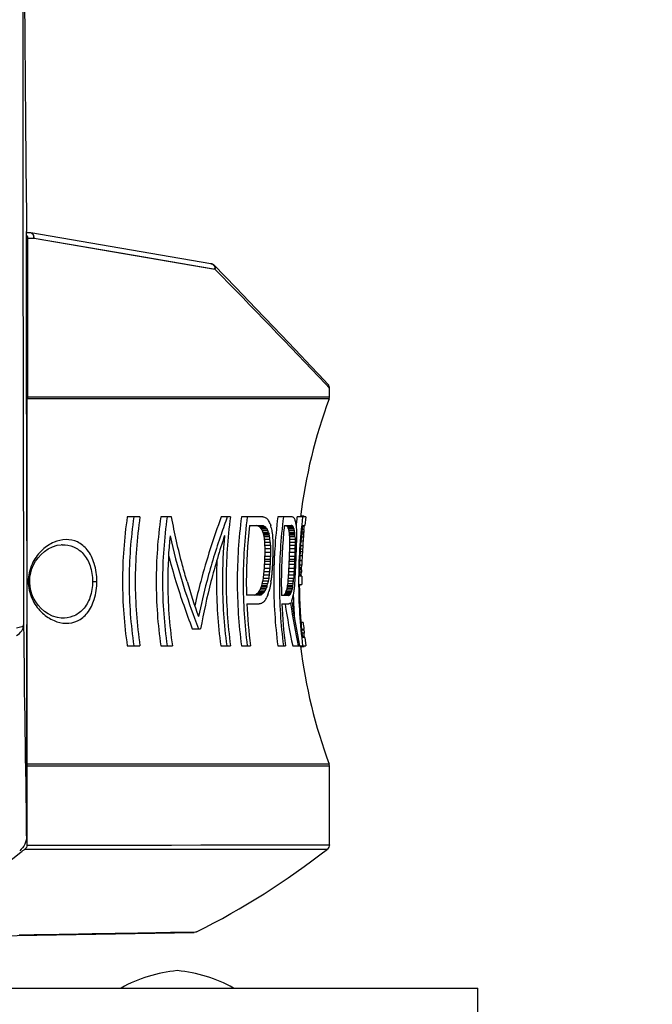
# Model space of a CAD drawing. Header units: millimetres. Extents: x 0 to 420, y 0 to 297.
# Tile 86 of 100: x 352 to 363, y 160 to 178. Entities that reach past the tile are written whole.
import ezdxf

# ---------------------------------------------------------------- set-up
doc = ezdxf.new("R2010")
doc.units = ezdxf.units.MM
doc.header["$LTSCALE"] = 23.1
doc.header["$PDMODE"] = 3
doc.header["$PDSIZE"] = 0.3125
doc.layers.get('0').update_dxf_attribs({"linetype": 'CONTINUOUS'})
doc.layers.get('Defpoints').update_dxf_attribs({"linetype": 'CONTINUOUS'})
doc.layers.add('02___PRT_ALL_AXES', color=7, linetype='CONTINUOUS')
doc.layers.add('DIM_PILOTEES', color=7, linetype='CONTINUOUS')
doc.styles.get("Standard").update_dxf_attribs({"font": 'txt', "width": 0.7})
doc.styles.add('TEXTSTYLE_4', font='txt')
doc.dimstyles.new('DIMSTYLE_10', dxfattribs={"dimtxt": 2.5, "dimasz": 3.5, "dimexe": 2, "dimexo": 0, "dimgap": 2.5, "dimtad": 1, "dimdec": 0, "dimlfac": 5, "dimdsep": 46, "dimtxsty": 'Standard', "dimblk": '_FILLED', "dimblk1": '_FILLED', "dimblk2": '_FILLED', "dimcen": 0, "dimazin": 2, "dimtp": 0.5, "dimtm": 0.5, "dimtfac": 1, "dimtdec": 0, "dimtofl": 0, "dimtmove": 0, "dimatfit": 3, "dimldrblk": '_FILLED', "dimfxl": 0, "dimtolj": 1, "dimarcsym": 0})
doc.dimstyles.new('DIMSTYLE_11', dxfattribs={"dimtxt": 2.5, "dimasz": 3.5, "dimexe": 2, "dimexo": 0, "dimtad": 1, "dimdec": 0, "dimlfac": 5, "dimdsep": 46, "dimtxsty": 'Standard', "dimblk": '_FILLED', "dimblk1": '_FILLED', "dimblk2": '_FILLED', "dimcen": 0, "dimazin": 2, "dimtp": 0.5, "dimtm": 0.5, "dimtfac": 1, "dimtdec": 0, "dimtofl": 0, "dimtmove": 0, "dimatfit": 1, "dimldrblk": '_FILLED', "dimfxl": 0, "dimtolj": 1, "dimarcsym": 0})

# ---------------------------------------------------------------- blocks, each defined once
blk = doc.blocks.new('_FILLED')
at = {"color": 0, "linetype": 'ByBlock'}
blk.add_solid([(0, 0), (-1, 0.1429), (-1, -0.1429)], dxfattribs=at)
blk = doc.blocks.new('*D20')
at = {"layer": 'Defpoints', "color": 0, "linetype": 'Continuous'}
for p in [(311.294, 239.92), (343.424, 200.711), (298.666, 176.913), (388.182, 176.913)]:
    blk.add_point(p, dxfattribs=at)
at = {"layer": 'DIM_PILOTEES', "color": 0, "linetype": 'Continuous', "lineweight": -2}
for p, q in [((298.666, 176.913), (300.432, 177.852)), ((388.182, 176.913), (386.416, 177.852))]:
    blk.add_line(p, q, dxfattribs=at)
blk.add_arc((343.424, 200.711), 50.691, 335.9568, 204.0432, dxfattribs=at)
at = {"layer": 'DIM_PILOTEES', "color": 0, "linetype": 'Continuous', "lineweight": -2, "xscale": 3.5, "yscale": 3.5, "zscale": 3.5}
for p, rotation in [((298.666, 176.913), 296.0216101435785), ((388.182, 176.913), 243.9783898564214)]:
    blk.add_blockref('_FILLED', p, dxfattribs=dict(at, rotation=rotation))
at = {"layer": 'DIM_PILOTEES', "color": 0, "linetype": 'Continuous', "insert": (349.275, 256.932), "char_height": 2.5, "width": 21.60714, "attachment_point": 2, "rotation": 354.0585, "line_spacing_factor": 0.9}
blk.add_mtext('\\A1;{\\ftxt;\\W0.0001;\\H0.0001;\\~}{\\ftxt;\\W2.8095238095;\\H2.5; }{\\ftxt;\\W0.0001;\\H0.0001;\\~}{\\ftxt;\\W0.0001;\\H0.0001;\\~}{\\ftxt;\\W2.2857142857;\\H2.5; }{\\ftxt;\\W0.0001;\\H0.0001;\\~}{\\ftxt;\\W0.0001;\\H0.0001;\\~}{\\ftxt;\\W0.6666666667;\\H2.5; }{\\ftxt;\\W0.0001;\\H0.0001;\\~}', dxfattribs=at)
blk = doc.blocks.new('*D21')
at = {"layer": 'DIM_PILOTEES', "color": 2, "linetype": 'Continuous'}
blk.add_line((369.875, 225.402), (392.837, 246.836), dxfattribs=at)
at = {"layer": 'DIM_PILOTEES', "color": 2, "linetype": 'Continuous', "xscale": 3.5, "yscale": 3.5, "zscale": 3.5, "rotation": 223.0286752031}
blk.add_blockref('_FILLED', (369.875, 225.402), dxfattribs=at)
at = {"layer": 'DIM_PILOTEES', "color": 2, "linetype": 'Continuous', "insert": (384.091, 242.947), "char_height": 2.5, "width": 13.57143, "attachment_point": 1, "rotation": 43.0287, "line_spacing_factor": 0.9, "style": 'TEXTSTYLE_4'}
blk.add_mtext('{\\ftxt;\\W0.0001;\\H0.0001;\\~}{\\ftxt;\\W1.3333333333;\\H2.5; }{\\ftxt;\\W0.0001;\\H0.0001;\\~}{\\ftxt;\\W0.0001;\\H0.0001;\\~}{\\ftxt;\\W2.2857142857;\\H2.5; }{\\ftxt;\\W0.0001;\\H0.0001;\\~}', dxfattribs=at)

msp = doc.modelspace()

# ---------------------------------------------------------------- linework, layer by layer
at = {"color": 7, "linetype": 'Continuous'}
for p, q in [((352.0797, 174.3545), (352.0152, 174.3556)), ((352.0155, 171.3457), (352.0155, 174.3772)), ((355.3691, 173.7911), (352.0949, 174.3531)), ((352.0336, 174.2565), (352.1506, 174.2545)), ((352.0336, 174.2565), (352.0336, 171.3698)), ((352.1506, 174.2545), (355.4416, 173.6925)), ((355.4341, 173.7518), (355.4238, 173.7623)), ((357.4194, 171.6792), (357.3217, 171.7828)), ((357.4968, 171.5971), (357.4194, 171.6793)), ((357.524, 171.5285), (357.4488, 171.608)), ((357.524, 171.3698), (357.524, 171.5286)), ((352.024, 168.0112), (352.0242, 171.3352)), ((352.0269, 171.3398), (352.0242, 171.3344)), ((357.5178, 171.3352), (352.0246, 171.3352)), ((352.0336, 171.3698), (357.524, 171.3698)), ((357.5178, 171.3352), (357.524, 171.3698)), ((354.077, 169.1842), (353.8459, 169.1842)), ((354.6531, 169.1842), (354.4555, 169.1842)), ((355.7225, 169.1842), (355.5566, 169.1842)), ((356.3091, 169.1842), (355.923, 169.1842)), ((356.8483, 169.1842), (356.5837, 169.1842)), ((356.9302, 169.1499), (356.9276, 169.1285)), ((356.9305, 169.1499), (356.928, 169.1284)), ((357.0967, 169.1842), (356.9344, 169.1842)), ((357.0523, 169.201), (356.9959, 169.201)), ((357.0583, 169.1957), (356.9959, 169.1957)), ((357.0574, 169.1966), (357.0583, 169.1957)), ((357.0967, 169.1842), (357.0788, 169.03)), ((356.0695, 169.03), (356.2893, 169.03)), ((356.333, 169.0197), (356.2283, 169.0197)), ((356.3543, 169.0067), (356.2498, 169.0067)), ((356.3732, 168.9886), (356.2689, 168.9886)), ((356.3898, 168.9652), (356.2856, 168.9652)), ((356.2893, 169.03), (356.3091, 169.0274)), ((356.4041, 168.9367), (356.3, 168.9367)), ((356.3, 168.9367), (356.3123, 168.903)), ((356.4163, 168.903), (356.4041, 168.9367)), ((356.4431, 169.0664), (356.4572, 169.0238)), ((356.4662, 168.9879), (356.4572, 169.0238)), ((356.4662, 168.9879), (356.4715, 168.9619)), ((356.7035, 169.03), (356.8295, 169.03)), ((356.8528, 169.0197), (356.7511, 169.0197)), ((356.8636, 169.0067), (356.7619, 169.0067)), ((356.8727, 168.9886), (356.7711, 168.9886)), ((356.8803, 168.9652), (356.7787, 168.9652)), ((356.8863, 168.9367), (356.7849, 168.9367)), ((356.8507, 169.021), (356.8528, 169.0197)), ((356.86, 169.011), (356.8636, 169.0067)), ((356.9175, 169.0238), (356.9202, 168.9879)), ((356.9202, 168.9879), (356.9215, 168.9619)), ((356.9215, 168.9619), (356.9221, 168.9479)), ((356.9221, 168.9479), (356.9227, 168.9198)), ((357.0593, 168.9585), (357.0233, 168.9585)), ((357.0304, 169.03), (357.0788, 169.03)), ((357.0632, 169.0187), (357.0304, 169.0187)), ((357.0593, 168.9585), (357.0603, 168.9686)), ((356.4163, 168.903), (356.3123, 168.903)), ((356.3123, 168.903), (356.3203, 168.8746)), ((356.4242, 168.8746), (356.3203, 168.8746)), ((356.3203, 168.8746), (356.3249, 168.8539)), ((356.4265, 168.8641), (356.3226, 168.8641)), ((356.4287, 168.8539), (356.3249, 168.8539)), ((356.4347, 168.8205), (356.3309, 168.8205)), ((356.4411, 168.7725), (356.3374, 168.7725)), ((356.4163, 168.903), (356.4242, 168.8746)), ((356.4287, 168.8539), (356.4242, 168.8746)), ((356.891, 168.903), (356.7896, 168.903)), ((356.7896, 168.903), (356.7924, 168.8746)), ((356.8937, 168.8746), (356.7924, 168.8746)), ((356.7924, 168.8746), (356.7938, 168.8539)), ((356.8951, 168.8539), (356.7938, 168.8539)), ((356.7938, 168.8539), (356.7955, 168.8205)), ((356.8967, 168.8205), (356.7955, 168.8205)), ((356.8979, 168.7725), (356.7967, 168.7725)), ((356.8937, 168.8746), (356.891, 168.903)), ((356.8951, 168.8539), (356.8937, 168.8746)), ((356.8967, 168.8205), (356.8951, 168.8539)), ((357.0439, 168.7414), (357.0038, 168.7414)), ((357.0493, 168.8179), (357.0102, 168.8179)), ((357.0533, 168.8735), (357.0148, 168.8735)), ((357.0558, 168.9088), (357.0183, 168.9088)), ((356.4456, 168.7202), (356.3421, 168.7202)), ((356.4486, 168.6635), (356.3451, 168.6635)), ((356.45, 168.6024), (356.3466, 168.6024)), ((356.8962, 168.6024), (356.7952, 168.6024)), ((356.8975, 168.6635), (356.7965, 168.6635)), ((356.8981, 168.7202), (356.797, 168.7202)), ((357.0319, 168.5526), (356.9911, 168.5526)), ((357.0346, 168.5985), (356.9939, 168.5985)), ((357.0386, 168.6613), (356.9981, 168.6613)), ((356.4452, 168.3748), (356.342, 168.3748)), ((356.4468, 168.4118), (356.3435, 168.4118)), ((356.4486, 168.4674), (356.3453, 168.4674)), ((356.4499, 168.5371), (356.3466, 168.5371)), ((356.5188, 168.4144), (356.5183, 168.403)), ((356.5189, 168.4144), (356.5183, 168.403)), ((356.8881, 168.3748), (356.7873, 168.3748)), ((356.8896, 168.4118), (356.7888, 168.4118)), ((356.8918, 168.4674), (356.7909, 168.4674)), ((356.8942, 168.5371), (356.7933, 168.5371)), ((357.0231, 168.3878), (356.9832, 168.3878)), ((357.0277, 168.4774), (356.9873, 168.4774)), ((356.438, 168.2496), (356.3348, 168.2496)), ((356.4424, 168.3192), (356.3392, 168.3192)), ((356.5124, 168.2179), (356.5122, 168.2072)), ((356.5125, 168.2179), (356.5122, 168.2072)), ((356.8826, 168.2495), (356.7818, 168.2495)), ((356.8857, 168.3192), (356.7849, 168.3192)), ((357.015, 168.2253), (356.9781, 168.2253)), ((357.0158, 168.2408), (356.9784, 168.2408)), ((357.0167, 168.2564), (356.9787, 168.2564)), ((357.0193, 168.309), (356.9804, 168.309)), ((357.015, 168.2253), (357.0167, 168.2564)), ((357.0167, 168.2564), (357.0174, 168.2652)), ((355.2974, 168.0307), (355.2922, 168.0112)), ((355.2975, 168.0307), (355.2922, 168.0112)), ((356.3061, 168.015), (356.3053, 168.0112)), ((356.4095, 168.015), (356.3061, 168.015)), ((356.4185, 168.067), (356.3152, 168.067)), ((356.4261, 168.1235), (356.3229, 168.1235)), ((356.4326, 168.1843), (356.3294, 168.1843)), ((356.4087, 168.0112), (356.4095, 168.015)), ((356.4593, 168.0112), (356.4604, 168.0201)), ((356.8716, 168.0664), (356.7708, 168.0664)), ((356.8756, 168.1231), (356.7748, 168.1231)), ((356.8792, 168.1841), (356.7784, 168.1841)), ((356.8924, 168.026), (356.8914, 168.0112)), ((357.0094, 168.1315), (356.976, 168.1315)), ((357.0241, 168.1051), (356.976, 168.1051)), ((357.0126, 168.182), (356.9773, 168.182)), ((357.0085, 168.1244), (357.0094, 168.1315)), ((357.0094, 168.1315), (357.0126, 168.182)), ((352.024, 164.6873), (352.024, 168.0112)), ((352.0711, 168.0112), (352.0454, 168.0112)), ((353.2159, 168.0112), (353.2933, 168.0112)), ((356.2702, 167.8856), (356.255, 167.8523)), ((356.3587, 167.8523), (356.255, 167.8523)), ((356.2805, 167.9138), (356.2702, 167.8856)), ((356.3737, 167.8856), (356.2702, 167.8856)), ((356.2869, 167.9342), (356.2805, 167.9138)), ((356.384, 167.9138), (356.2805, 167.9138)), ((356.2957, 167.9673), (356.2869, 167.9342)), ((356.3903, 167.9342), (356.2869, 167.9342)), ((356.3991, 167.9673), (356.2957, 167.9673)), ((356.3587, 167.8523), (356.3737, 167.8856)), ((356.384, 167.9138), (356.3737, 167.8856)), ((356.384, 167.9138), (356.3903, 167.9342)), ((356.3903, 167.9342), (356.3991, 167.9673)), ((356.4345, 167.87), (356.4241, 167.828)), ((356.7486, 167.8836), (356.7411, 167.8499)), ((356.8421, 167.8499), (356.7411, 167.8499)), ((356.7537, 167.912), (356.7486, 167.8836)), ((356.8495, 167.8836), (356.7486, 167.8836)), ((356.7568, 167.9326), (356.7537, 167.912)), ((356.8546, 167.912), (356.7537, 167.912)), ((356.7611, 167.9661), (356.7568, 167.9326)), ((356.8577, 167.9326), (356.7568, 167.9326)), ((356.862, 167.9661), (356.7637, 167.9661)), ((356.8671, 168.0141), (356.7662, 168.0141)), ((356.8421, 167.8499), (356.8495, 167.8836)), ((356.8495, 167.8836), (356.8546, 167.912)), ((356.8546, 167.912), (356.8577, 167.9326)), ((356.8577, 167.9326), (356.862, 167.9661)), ((356.8768, 167.8381), (356.8664, 167.7645)), ((356.8668, 168.0112), (356.8671, 168.0141)), ((356.8914, 168.0112), (356.8903, 168.0009)), ((356.9757, 167.9543), (357.0238, 167.9543)), ((356.9804, 167.9384), (356.9765, 167.9384)), ((356.9784, 167.9308), (356.9765, 167.9244)), ((356.9799, 167.9371), (356.9804, 167.9384)), ((356.2356, 167.7599), (356.0152, 167.7599)), ((356.2803, 167.7701), (356.1762, 167.7701)), ((356.2023, 167.786), (356.1988, 167.783)), ((356.3028, 167.783), (356.1988, 167.783)), ((356.3233, 167.8009), (356.2195, 167.8009)), ((356.2557, 167.7624), (356.2356, 167.7599)), ((356.3419, 167.824), (356.2381, 167.824)), ((356.3454, 167.6581), (356.349, 167.663)), ((356.4045, 167.7661), (356.3868, 167.7235)), ((356.4045, 167.7661), (356.4166, 167.802)), ((356.4166, 167.802), (356.4241, 167.828)), ((356.7775, 167.7565), (356.6511, 167.7565)), ((356.8017, 167.7669), (356.7004, 167.7669)), ((356.8136, 167.7799), (356.7124, 167.7799)), ((356.8242, 167.798), (356.7231, 167.798)), ((356.8337, 167.8213), (356.7326, 167.8213)), ((356.8428, 167.6242), (356.8377, 167.6593)), ((356.8427, 167.6242), (356.8377, 167.6593)), ((356.8683, 167.6694), (356.8686, 167.6603)), ((356.8687, 167.6694), (356.869, 167.6603)), ((356.0208, 167.6057), (356.2424, 167.6057)), ((356.266, 167.609), (356.2709, 167.6106)), ((356.3214, 167.6352), (356.3254, 167.639)), ((356.6564, 167.6057), (356.7835, 167.6057)), ((356.7157, 167.6057), (356.7173, 167.5955)), ((356.7158, 167.6057), (356.7174, 167.5955)), ((356.8089, 167.618), (356.8114, 167.6197)), ((356.8114, 167.6197), (356.8144, 167.6225)), ((356.8144, 167.6225), (356.8162, 167.6108)), ((356.8144, 167.6225), (356.8162, 167.6108)), ((355.0286, 167.1499), (355.1807, 167.1499)), ((357.0452, 167.2672), (357.005, 167.2672)), ((357.0582, 167.1399), (357.0157, 167.1399)), ((357.0594, 167.1219), (357.0175, 167.1219)), ((357.0594, 167.1219), (357.0582, 167.1399)), ((357.0627, 167.0728), (357.0224, 167.0728)), ((357.0663, 167.0121), (357.0304, 167.0121)), ((357.0788, 166.9924), (357.0304, 166.9924)), ((357.0663, 167.0121), (357.0654, 167.0222)), ((357.067, 167.0031), (357.0663, 167.0121)), ((357.0788, 166.9924), (357.0967, 166.8383)), ((353.8459, 166.8383), (354.077, 166.8383)), ((354.4555, 166.8383), (354.6662, 166.8383)), ((355.5469, 166.8383), (355.7239, 166.8383)), ((355.923, 166.8383), (356.0884, 166.8383)), ((356.5837, 166.8383), (356.7218, 166.8383)), ((356.7218, 166.8383), (356.7212, 166.8424)), ((356.7218, 166.8383), (356.7213, 166.8424)), ((356.8549, 166.8383), (357.0967, 166.8383)), ((356.979, 166.8383), (356.9781, 166.8426)), ((356.979, 166.8383), (356.9782, 166.8426)), ((357.0605, 166.8271), (356.9959, 166.8271)), ((357.0549, 166.8215), (356.9959, 166.8215)), ((357.0559, 166.8224), (357.0549, 166.8215)), ((352.0153, 163.3807), (352.0153, 164.6124)), ((352.0217, 164.6706), (352.0155, 164.6706)), ((357.5178, 164.6873), (352.024, 164.6873)), ((357.524, 164.6527), (352.024, 164.6527)), ((352.024, 163.2115), (352.024, 164.6527)), ((357.524, 164.6527), (357.5178, 164.6873)), ((357.524, 163.2212), (357.524, 164.6527)), ((352.024, 163.2117), (357.524, 163.2212)), ((352.024, 163.2117), (352.7492, 163.213)), ((351.9871, 163.1437), (357.4857, 163.1426)), ((349.3422, 161.5255), (355.0654, 161.6254)), ((351.883, 161.5827), (354.7962, 161.6308))]:
    msp.add_line(p, q, dxfattribs=at)
for points in [[(352.1506, 174.2545), (352.7929, 174.1447), (353.3994, 174.0412), (353.9689, 173.944), (354.4999, 173.8534), (354.9912, 173.7696), (355.4127, 173.6975)], [(357.3217, 171.7828), (357.1833, 171.9293), (357.0025, 172.1201), (356.7775, 172.3567), (356.5056, 172.6416), (356.1862, 172.9746), (355.8186, 173.3556), (355.4238, 173.7623)], [(357.524, 171.5285), (357.5044, 171.5515), (357.4488, 171.608)], [(357.524, 171.5286), (357.5235, 171.5386), (357.519, 171.5599), (357.5098, 171.5799), (357.4968, 171.5971)], [(352.0711, 168.0112), (352.0714, 168.0302), (352.077, 168.0995), (352.0903, 168.1704), (352.1118, 168.2414), (352.1414, 168.3108), (352.179, 168.378), (352.2247, 168.4421), (352.278, 168.5017), (352.3379, 168.5549), (352.4062, 168.6023), (352.4877, 168.6432), (352.5737, 168.67), (352.6456, 168.6794)], [(352.6457, 167.343), (352.5744, 167.3523), (352.4885, 167.3789), (352.4073, 167.4196), (352.3391, 167.4665), (352.2795, 167.5193), (352.2261, 167.5786), (352.1804, 167.6423), (352.1426, 167.7091), (352.1129, 167.7781), (352.0911, 167.8488), (352.0774, 167.9193), (352.0715, 167.9885), (352.0711, 168.0112)], [(352.7492, 163.213), (354.0638, 163.2154), (354.6492, 163.2165), (355.1843, 163.2175), (355.6674, 163.2183), (356.0972, 163.2191)], [(356.0972, 163.2191), (356.7917, 163.2203), (357.0542, 163.2207)], [(357.0542, 163.2207), (357.4062, 163.2212), (357.4945, 163.2212), (357.524, 163.2212)], [(352.1535, 161.5872), (352.7095, 161.5963), (353.2095, 161.6045), (354.0389, 161.6182)], [(354.0389, 161.6182), (354.3666, 161.6236), (354.6347, 161.6281), (355.1084, 161.636)]]:
    msp.add_lwpolyline(points, dxfattribs=at)
for centre, radius, start, end in [((8409.7965, 184.5959), 8057.8551, 179.85462803, 180.12355562), ((352.078, 174.2545), 0.1, 80.26134, 88.99997), ((355.3522, 173.6926), 0.1, 43.79355, 80.26134), ((355.3314, 173.6963), 0.1102, 358.03418, 7.46442), ((228.4927, 49.4462), 177.6321, 43.450173, 44.383605), ((351.9249, 168.3075), 3.0285, 88.12074, 88.28895), ((366.524, 168.0112), 9.6, 159.74222, 172.95076), ((361.8109, 168.0092), 8.0512, 171.60797, 179.98528), ((361.8653, 168.0092), 7.9858, 171.53864, 179.98506), ((362.0302, 168.0092), 8.0395, 171.59607, 179.98565), ((362.7246, 168.0095), 8.3522, 171.91496, 179.9883), ((362.7677, 168.0095), 8.2799, 171.84373, 179.98809), ((367.7678, 164.64), 13.0293, 159.58793, 165.00445), ((368.1351, 164.549), 13.3032, 159.60892, 161.05742), ((364.4835, 168.0152), 8.8386, 172.39986, 180.0259), ((364.9246, 168.0103), 9.0778, 172.56964, 179.99382), ((364.942, 168.0102), 8.9893, 172.49596, 179.99367), ((354.8778, 158.888), 10.3953, 81.95611, 82.08561), ((354.8587, 164.9357), 4.4937, 70.47666, 70.8552), ((354.5925, 166.4515), 3.2438, 56.44721, 56.97409), ((353.8914, 166.7404), 3.4711, 43.54597, 44.07022), ((352.3224, 166.4489), 4.8873, 32.88418, 33.29622), ((348.4391, 165.4105), 8.7994, 24.54884, 24.80691), ((365.9117, 168.0105), 9.4015, 172.82843, 176.41273), ((365.9216, 168.0105), 9.3093, 172.757, 179.99557), ((356.3773, 167.3488), 1.8949, 75.2152, 75.60672), ((356.3025, 168.3377), 1.0113, 55.49246, 56.48807), ((355.9706, 168.4765), 1.1407, 36.48264, 37.51232), ((355.1998, 168.387), 1.8544, 23.68183, 24.45744), ((353.5418, 168.1722), 3.4907, 15.45425, 15.95631), ((349.4441, 167.7459), 7.5845, 10.02664, 10.30303), ((366.433, 168.0111), 9.5708, 173.46505, 173.67495), ((366.4323, 168.0112), 9.5701, 173.29544, 173.46505), ((366.4307, 168.0114), 9.5685, 172.95931, 173.16597), ((366.4418, 168.0106), 9.4792, 172.88837, 179.99646), ((356.9312, 169.0545), 0.19, 48.38613, 50.40473), ((365.0242, 168.0106), 9.0126, 173.50511, 179.99577), ((354.7105, 164.3615), 4.8992, 71.95182, 72.24758), ((354.4678, 166.0734), 3.4322, 58.72089, 59.13988), ((353.8213, 166.4398), 3.5337, 46.38467, 46.58705), ((353.8463, 166.466), 3.4975, 46.15824, 46.38471), ((352.4258, 166.221), 4.7359, 35.41259, 35.75949), ((348.9969, 165.2558), 8.1783, 26.74894, 26.97291), ((354.8054, 164.3602), 4.9035, 71.99447, 72.14193), ((354.8383, 164.4617), 4.7968, 71.84485, 71.99448), ((354.5766, 166.1001), 3.4071, 58.54928, 58.96927), ((353.9362, 166.4693), 3.5051, 45.94964, 46.37802), ((352.507, 166.2266), 4.7515, 35.19667, 35.54151), ((348.9989, 165.2372), 8.2779, 26.54607, 26.76694), ((376.3101, 172.1597), 20.0946, 189.15688, 189.27834), ((370.8437, 170.6022), 14.4635, 186.67976, 186.91907), ((365.9707, 168.0108), 9.323, 173.72345, 179.99709), ((356.1799, 168.1043), 1.0789, 58.03687, 58.82535), ((355.8832, 168.2799), 1.1404, 39.59706, 40.44691), ((355.1908, 168.1995), 1.7663, 26.53448, 27.19446), ((353.7129, 167.9758), 3.2216, 17.88671, 18.32304), ((356.3525, 167.0321), 2.0541, 76.26436, 76.57202), ((356.2806, 168.1084), 1.0761, 58.0034, 58.66031), ((355.9794, 168.2806), 1.1441, 39.67232, 40.23641), ((355.2856, 168.2029), 1.7709, 26.33598, 26.9931), ((353.7882, 167.9776), 3.246, 17.71371, 18.14633), ((366.4335, 168.011), 9.5714, 173.67495, 173.90101), ((371.2673, 169.0417), 14.3451, 180.48692, 180.72653), ((366.4575, 168.0109), 9.482, 173.82985, 179.43084), ((370.7397, 167.9758), 13.7157, 175.89133, 176.09959), ((362.8886, 168.011), 8.3057, 174.27853, 179.99825), ((365.8828, 171.3812), 11.5419, 192.72433, 196.97644), ((367.3979, 164.8009), 12.5241, 161.05242, 165.05529), ((367.4439, 164.8872), 12.4731, 161.49636, 165.49507), ((364.3688, 168.0169), 8.7924, 174.59082, 180.03671), ((370.8464, 170.7473), 14.6428, 187.56147, 187.75094), ((366.9254, 169.2127), 10.4432, 182.2937, 182.67888), ((371.2246, 169.1776), 14.4335, 181.41764, 181.6082), ((368.7136, 168.8185), 11.917, 180.221, 180.47266), ((371.0516, 169.1498), 14.1588, 181.33265, 181.52691), ((368.6396, 168.8026), 11.7417, 180.14704, 180.40245), ((367.575, 168.5448), 10.655, 178.65561, 179.03286), ((368.7708, 168.741), 11.8481, 179.42513, 179.73977), ((366.714, 168.0556), 9.6944, 175.9433, 176.41779), ((367.1666, 168.0702), 10.1449, 175.77298, 176.20641), ((367.8721, 168.0659), 10.849, 175.73123, 176.02523), ((368.7705, 168.0447), 11.7465, 175.78144, 175.95412), ((352.6703, 168.0989), 0.581, 90.67376, 91.99859), ((366.8522, 169.2533), 10.5237, 182.90392, 183.21304), ((366.1915, 168.8687), 9.8486, 181.1943, 181.54942), ((365.85, 168.5728), 9.5034, 179.82115, 180.21534), ((366.8229, 169.2311), 10.3898, 182.81854, 183.13161), ((366.1832, 168.8545), 9.7365, 181.12395, 181.48315), ((365.8522, 168.5638), 9.4023, 179.76447, 180.16291), ((365.7629, 168.3207), 9.2718, 178.46486, 178.9926), ((366.2715, 168.8477), 9.7786, 180.72131, 181.16206), ((365.9269, 168.5605), 9.4325, 179.46003, 179.94783), ((365.9016, 168.0113), 9.3915, 176.60491, 177.12571), ((365.903, 168.0112), 9.3929, 176.41353, 176.60492), ((366.5413, 168.2844), 9.7512, 178.1309, 178.51525), ((366.8817, 168.4223), 10.0881, 178.63022, 178.97689), ((367.5144, 168.5912), 10.7182, 179.31064, 179.61373), ((366.5366, 168.28), 9.6458, 178.08459, 178.47314), ((366.8671, 168.4155), 9.9726, 178.57535, 178.92604), ((367.4804, 168.581), 10.5832, 179.24664, 179.55359), ((366.409, 168.1572), 9.5015, 177.51516, 178.0304), ((366.583, 168.2669), 9.6713, 177.73305, 178.20909), ((366.9325, 168.3935), 10.0165, 178.10531, 178.53573), ((366.5552, 167.9846), 9.5403, 176.58705, 177.03917), ((366.5127, 168.0112), 9.4963, 176.45428, 176.73213), ((366.5456, 168.0331), 9.5278, 176.21979, 176.59786), ((366.2175, 171.5352), 12.015, 194.71398, 197.05543), ((364.3357, 168.0174), 8.8674, 177.50457, 180.03969), ((365.6705, 167.8764), 9.3418, 176.94216, 177.2832), ((365.6394, 168.0112), 9.3045, 177.53226, 177.76041), ((365.6385, 168.1442), 9.2989, 178.00837, 178.35084), ((365.6865, 168.3246), 9.3423, 178.69713, 179.12473), ((365.6793, 167.8785), 9.2474, 176.92393, 177.26846), ((365.6488, 168.0112), 9.2107, 177.50711, 177.73759), ((365.6477, 168.1421), 9.2049, 177.97513, 178.32111), ((365.6939, 168.3197), 9.2465, 178.65319, 179.08523), ((365.7135, 168.0112), 9.2321, 177.48744, 177.76719), ((365.713, 168.1414), 9.2269, 177.87362, 178.2951), ((365.8987, 168.0114), 9.3886, 177.60935, 177.81127), ((365.8994, 168.0114), 9.3893, 177.12572, 177.53984), ((366.3304, 167.9448), 9.5528, 177.42001, 177.7535), ((366.3083, 168.0112), 9.528, 177.59043, 177.81333), ((366.3148, 168.0764), 9.532, 177.64962, 177.98379), ((366.372, 168.1658), 9.5858, 177.78055, 178.19747), ((366.3322, 167.9458), 9.4538, 177.39926, 177.73624), ((366.3106, 168.0112), 9.4295, 177.56525, 177.79048), ((366.3168, 168.0754), 9.4332, 177.61882, 177.9565), ((366.3722, 168.1634), 9.4853, 177.74239, 178.16374), ((366.3414, 168.0112), 9.4396, 177.54297, 177.8831), ((366.3487, 168.0726), 9.4446, 177.50532, 177.91719), ((367.4979, 167.8384), 10.4892, 176.9975, 177.42875), ((366.7716, 167.9354), 9.759, 176.81598, 177.34244), ((365.9937, 167.4173), 9.6947, 175.07511, 175.4621), ((365.7632, 167.688), 9.4452, 176.16814, 176.59152), ((365.9943, 167.4269), 9.5916, 175.07945, 175.4706), ((365.7698, 167.6931), 9.3483, 176.15964, 176.58741), ((366.0726, 167.4262), 9.6254, 175.27631, 175.75233), ((365.8405, 167.6895), 9.3756, 176.24465, 176.76339), ((365.7447, 167.8782), 9.2694, 176.95312, 177.36936), ((365.9044, 168.0112), 9.3942, 178.80466, 179.99997), ((365.9031, 168.0113), 9.393, 178.22209, 178.73965), ((365.9009, 168.0113), 9.3907, 177.81128, 178.22209), ((366.6124, 167.7148), 9.8451, 176.88659, 177.2676), ((366.41, 167.8495), 9.6365, 177.20602, 177.621), ((366.6069, 167.7195), 9.7387, 176.88057, 177.26575), ((366.4098, 167.852), 9.5355, 177.19169, 177.61107), ((366.5896, 167.7634), 9.6984, 177.06649, 177.79061), ((366.3882, 167.9137), 9.4905, 177.30516, 177.9104), ((376.5706, 167.099), 19.5879, 176.70376, 176.83051), ((352.7925, 168.0112), 0.7471, 177.21106, 179.99423), ((368.7421, 165.8883), 12.6165, 170.05581, 170.29569), ((367.228, 166.6052), 11.0104, 172.07375, 172.37025), ((366.4261, 167.0765), 10.1573, 173.73872, 174.08388), ((368.6568, 165.9322), 12.4232, 170.10499, 170.34856), ((367.193, 166.6308), 10.8698, 172.10673, 172.40704), ((366.4148, 167.0923), 10.0417, 173.75675, 174.10587), ((367.3087, 166.6445), 10.9352, 172.53922, 172.77327), ((366.5098, 167.0941), 10.0905, 174.05527, 174.48188), ((367.6999, 167.3176), 10.9547, 175.78322, 176.08041), ((366.9979, 167.5453), 10.2394, 176.42301, 176.76509), ((367.6633, 167.3299), 10.8168, 175.79502, 176.09599), ((366.9818, 167.553), 10.1223, 176.42565, 176.77169), ((367.191, 167.5242), 10.3108, 176.59109, 177.21057), ((366.5235, 168.0112), 9.4999, 179.43401, 180.34366), ((352.7926, 168.0113), 0.7472, 180.00607, 182.80762), ((361.8109, 168.0133), 8.0512, 180.01472, 188.39206), ((361.8653, 168.0133), 7.9858, 180.01494, 188.46139), ((362.0302, 168.0132), 8.0395, 180.01435, 188.40396), ((362.7246, 168.0129), 8.3522, 180.0117, 188.08507), ((362.7677, 168.013), 8.2799, 180.01191, 188.1563), ((362.9088, 168.0128), 8.3258, 180.01096, 188.11006), ((367.2554, 171.8584), 13.1021, 197.07517, 201.06119), ((366.9746, 171.7066), 12.6812, 196.94193, 200.12161), ((367.0376, 171.5924), 12.6225, 196.482, 199.53756), ((366.6315, 164.9591), 11.8492, 165.07338, 167.2743), ((366.4288, 165.0586), 11.5213, 165.15084, 168.42105), ((366.356, 165.1662), 11.35, 165.48343, 169.93455), ((364.3614, 168.0187), 8.8932, 180.04801, 187.62763), ((364.3852, 168.0186), 8.8087, 180.04794, 187.70067), ((364.4864, 168.0174), 8.8415, 180.04028, 187.66434), ((364.9246, 168.0122), 9.0778, 180.00618, 187.43039), ((364.942, 168.0122), 8.9893, 180.00633, 187.50407), ((365.0091, 168.0112), 8.9975, 179.99973, 181.60063), ((348.9533, 172.1971), 8.4966, 329.02366, 329.24539), ((372.0688, 164.5344), 16.1424, 167.5619, 167.72138), ((348.9618, 172.227), 8.5937, 329.17978, 329.39865), ((371.849, 164.6247), 15.8073, 167.62912, 167.79193), ((371.9862, 164.7283), 15.8659, 168.35845, 168.57893), ((368.7996, 165.9656), 12.5081, 170.66453, 170.96515), ((365.915, 168.0119), 9.4048, 180.00431, 187.16897), ((365.9216, 168.012), 9.3093, 180.00443, 187.24303), ((365.9611, 168.0112), 9.3134, 179.99993, 181.56713), ((349.9892, 169.8374), 7.0383, 343.35514, 343.59727), ((349.9875, 169.855), 7.1418, 343.45578, 343.69429), ((374.4335, 166.0592), 17.6466, 174.00491, 174.21445), ((370.1606, 166.8341), 13.3201, 175.19782, 175.40048), ((366.4418, 168.0118), 9.4792, 180.00354, 187.11165), ((366.4579, 168.0116), 9.4824, 180.34648, 186.17), ((354.5902, 172.8365), 5.3088, 287.10266, 287.38281), ((354.3061, 171.0976), 3.8169, 299.33755, 299.72833), ((353.6458, 170.7357), 3.9035, 310.91496, 311.24923), ((352.2201, 171.0546), 5.1557, 320.86997, 321.20021), ((354.7003, 172.788), 5.2608, 287.19687, 287.47808), ((354.413, 171.0729), 3.794, 299.48269, 299.87408), ((353.7409, 170.7282), 3.9036, 311.0189, 311.41887), ((352.2994, 171.0547), 5.1748, 321.0411, 321.36934), ((353.6578, 170.4511), 3.8761, 313.48979, 313.89833), ((352.0522, 170.8526), 5.3512, 323.41316, 323.73967), ((348.2529, 172.1402), 9.2556, 331.24446, 331.49835), ((356.0879, 168.8012), 1.2021, 299.90285, 300.63785), ((355.7649, 168.6425), 1.2814, 316.89375, 317.68218), ((355.0481, 168.7726), 1.938, 329.18399, 329.80681), ((353.551, 169.108), 3.4319, 337.5597, 337.98053), ((356.2814, 169.8673), 2.1683, 283.22675, 283.52453), ((356.1906, 168.7928), 1.1941, 300.0424, 300.77922), ((355.865, 168.6385), 1.2795, 317.05992, 317.84742), ((355.1414, 168.7713), 1.944, 329.33548, 329.95542), ((353.6251, 169.111), 3.458, 337.68529, 338.10257), ((354.5541, 168.6954), 2.5076, 335.59549, 335.8278), ((352.3497, 169.1323), 4.7247, 341.9533, 342.18455), ((352.364, 169.1277), 4.7096, 342.18456, 342.41629), ((342.7613, 170.7772), 14.4233, 347.70107, 347.94323), ((366.4322, 168.0112), 9.57, 181.4778, 181.83204), ((366.4313, 168.0112), 9.5691, 181.83204, 182.04709), ((366.43, 168.0112), 9.5678, 182.10178, 182.34686), ((365.0294, 168.0125), 9.0178, 182.58559, 187.48217), ((354.7755, 178.2842), 10.7788, 277.82136, 277.94818), ((354.7235, 172.2071), 4.8499, 288.60499, 288.90556), ((354.4014, 170.7044), 3.6202, 301.53714, 302.029), ((365.9706, 168.0119), 9.323, 182.49695, 187.20626), ((370.0425, 169.6256), 13.4789, 188.6625, 191.93429), ((356.2761, 169.2027), 1.6756, 287.62623, 288.09168), ((356.1811, 168.5663), 1.1373, 302.75719, 303.50742), ((369.9284, 169.5911), 13.2609, 188.58824, 191.98114), ((369.9218, 169.4882), 13.2113, 188.11113, 191.55199), ((366.4312, 168.0112), 9.569, 182.34693, 184.00717), ((367.9048, 172.0473), 13.6718, 200.12154, 200.99048), ((814.32, 171.9408), 462.384, 180.585047, 181.060785), ((368.6442, 168.3807), 11.6523, 185.48361, 186.11297), ((381.2371, 168.7031), 24.2293, 183.74178, 183.85834), ((366.524, 168.0112), 9.6, 187.04927, 200.25778), ((356.93, 166.9517), 0.1804, 314.24717, 316.31376), ((343.2886, 174.2383), 14.098, 295.77669, 307.70559), ((343.2039, 174.3552), 14.2423, 307.68749, 308.07662), ((348.7755, 174.2578), 14.1215, 296.64474, 308.0831)]:
    msp.add_arc(centre, radius, start, end, dxfattribs=at)
for centre, major_axis, start_param, end_param in [((352.5752, 184.6112), (0, 68.5), -4.712389, -4.6178665), ((352.1345, 193.1512), (0, 23.2), -4.0090424, -3.7695584), ((351.962, 168.0112), (0, 6.98), -2.0752375, -1.0727343), ((352.015, 164.657), (0, 0.04), -2.1621746, -2.0752375), ((352.0156, 164.6124), (0, 0.04), 0.9794181, 1.5707963)]:
    msp.add_ellipse(centre, major_axis=major_axis, ratio=0.0087269, start_param=start_param, end_param=end_param, dxfattribs=at)
for points in [[(352.0156, 174.3056), (352.0263, 174.2919), (352.0336, 174.2739), (352.0336, 174.2565)], [(352.0938, 174.3523), (352.0892, 174.3537), (352.0845, 174.3544), (352.0797, 174.3545)], [(352.1506, 174.2545), (352.1507, 174.2673), (352.149, 174.2802), (352.1455, 174.2925)], [(355.4305, 173.7441), (355.4358, 173.7337), (355.4392, 173.7222), (355.4407, 173.7107)], [(352.0336, 171.3698), (352.0336, 171.3596), (352.0313, 171.3491), (352.0269, 171.3398)], [(357.0174, 168.2652), (357.0186, 168.2798), (357.0185, 168.2944), (357.0193, 168.309)], [(357.0078, 168.1051), (357.0079, 168.1115), (357.0076, 168.118), (357.0085, 168.1244)], [(356.4593, 168.0112), (356.4586, 168.0057), (356.4586, 168), (356.4572, 167.9946)], [(356.7637, 168.0141), (356.7619, 167.9982), (356.7654, 167.982), (356.7637, 167.9661)], [(352.024, 164.6873), (352.024, 164.6818), (352.0237, 164.6757), (352.0208, 164.671)], [(352.0217, 164.6706), (352.0232, 164.6649), (352.0246, 164.6586), (352.0229, 164.653)], [(352.024, 163.2115), (352.024, 163.1859), (352.0075, 163.1597), (351.9873, 163.1438)], [(357.524, 163.2212), (357.524, 163.192), (357.5086, 163.1605), (357.4856, 163.1425)], [(355.1084, 161.636), (355.0952, 161.6294), (355.0801, 161.6257), (355.0654, 161.6254)]]:
    msp.add_open_spline(points, degree=3, dxfattribs=at)
for points, knots in [([(352.1455, 174.2925), (352.1433, 174.2998), (352.1338, 174.3248), (352.1123, 174.3469), (352.0938, 174.3523)], [0, 0, 0, 0, 0.2820725, 1, 1, 1, 1]), ([(352.1505, 174.2545), (352.1523, 174.2768), (352.1473, 174.3192), (352.1126, 174.35), (352.0949, 174.3531)], [0, 0, 0, 0, 0.5539935, 1, 1, 1, 1]), ([(355.3691, 173.7911), (355.3882, 173.7878), (355.4132, 173.7725), (355.4274, 173.7502), (355.4305, 173.7441)], [0, 0, 0, 0, 0.7383654, 1, 1, 1, 1]), ([(355.4241, 173.7619), (355.4365, 173.7489), (355.4455, 173.723), (355.4428, 173.6988), (355.4416, 173.6926)], [0, 0, 0, 0, 0.738128, 1, 1, 1, 1]), ([(354.9338, 168.0112), (354.9052, 168.1079), (354.7958, 168.4949), (354.7069, 168.8877), (354.6531, 169.1842)], [0, 0, 0, 0, 0.2506457, 1, 1, 1, 1]), ([(357.0612, 169.1852), (357.0608, 169.1869), (357.0623, 169.191), (357.059, 169.1939), (357.0583, 169.1957)], [0, 0, 0, 0, 0.4685275, 1, 1, 1, 1]), ([(356.7787, 168.9652), (356.7793, 168.9628), (356.7826, 168.9573), (356.7804, 168.947), (356.7841, 168.9404), (356.7849, 168.9367)], [0, 0, 0, 0, 0.2558458, 0.6214431, 1, 1, 1, 1]), ([(356.7849, 168.9367), (356.7853, 168.9339), (356.7879, 168.9271), (356.7861, 168.9155), (356.789, 168.9073), (356.7896, 168.903)], [0, 0, 0, 0, 0.25244, 0.6236039, 1, 1, 1, 1]), ([(356.8863, 168.9367), (356.8858, 168.9392), (356.8825, 168.9446), (356.8847, 168.9549), (356.881, 168.9616), (356.8803, 168.9652)], [0, 0, 0, 0, 0.2556905, 0.6215282, 1, 1, 1, 1]), ([(356.891, 168.903), (356.8906, 168.9059), (356.888, 168.9126), (356.8898, 168.9243), (356.8869, 168.9325), (356.8863, 168.9367)], [0, 0, 0, 0, 0.2523656, 0.6236503, 1, 1, 1, 1]), ([(356.9128, 169.0664), (356.9132, 169.0628), (356.9158, 169.0541), (356.914, 169.0396), (356.9169, 169.0292), (356.9175, 169.0238)], [0, 0, 0, 0, 0.2515585, 0.6241162, 1, 1, 1, 1]), ([(357.0603, 168.9686), (357.0613, 168.9769), (357.0604, 168.9937), (357.0626, 169.0104), (357.0632, 169.0187)], [0, 0, 0, 0, 0.4995865, 1, 1, 1, 1]), ([(353.2933, 168.0112), (353.2933, 168.121), (353.2661, 168.3253), (353.144, 168.5836), (352.9527, 168.7438), (352.7275, 168.7877), (352.5012, 168.7327), (352.2868, 168.5912), (352.1079, 168.3598), (352.0516, 168.1559), (352.0463, 168.0475)], [0, 0, 0, 0, 0.154395, 0.2854581, 0.3931307, 0.4922501, 0.5963683, 0.713118, 0.8472983, 1, 1, 1, 1]), ([(356.3249, 168.8539), (356.3254, 168.8511), (356.3287, 168.8445), (356.3265, 168.8327), (356.3302, 168.8247), (356.3309, 168.8205)], [0, 0, 0, 0, 0.2531057, 0.6235447, 1, 1, 1, 1]), ([(356.3374, 168.7725), (356.3378, 168.7681), (356.3404, 168.7574), (356.3385, 168.7397), (356.3415, 168.7267), (356.3421, 168.7202)], [0, 0, 0, 0, 0.2505816, 0.6248105, 1, 1, 1, 1]), ([(356.4347, 168.8205), (356.4342, 168.8233), (356.4309, 168.8299), (356.4332, 168.8417), (356.4295, 168.8497), (356.4287, 168.8539)], [0, 0, 0, 0, 0.2530309, 0.6235857, 1, 1, 1, 1]), ([(356.4411, 168.7725), (356.4405, 168.7765), (356.437, 168.7862), (356.4394, 168.8028), (356.4355, 168.8145), (356.4347, 168.8205)], [0, 0, 0, 0, 0.2515239, 0.6244015, 1, 1, 1, 1]), ([(356.4456, 168.7202), (356.4452, 168.7245), (356.4427, 168.7353), (356.4445, 168.753), (356.4416, 168.766), (356.4411, 168.7725)], [0, 0, 0, 0, 0.2506047, 0.624845, 1, 1, 1, 1]), ([(356.4855, 168.8598), (356.4859, 168.8544), (356.4887, 168.841), (356.4867, 168.819), (356.4899, 168.8029), (356.4905, 168.7948)], [0, 0, 0, 0, 0.2504322, 0.6248476, 1, 1, 1, 1]), ([(352.6634, 168.6799), (352.7325, 168.6807), (352.8765, 168.656), (353.065, 168.5186), (353.1886, 168.2902), (353.2159, 168.1079), (353.2159, 168.0112)], [0, 0, 0, 0, 0.214435, 0.4388815, 0.6996742, 1, 1, 1, 1]), ([(356.7708, 168.0664), (356.7704, 168.062), (356.7678, 168.0513), (356.7696, 168.0336), (356.7668, 168.0206), (356.7662, 168.0141)], [0, 0, 0, 0, 0.2505911, 0.6248474, 1, 1, 1, 1]), ([(356.8671, 168.0141), (356.8674, 168.0184), (356.87, 168.0292), (356.8682, 168.0469), (356.871, 168.0598), (356.8716, 168.0664)], [0, 0, 0, 0, 0.2505419, 0.6248234, 1, 1, 1, 1]), ([(352.0463, 167.9747), (352.0516, 167.8663), (352.108, 167.6625), (352.2869, 167.4312), (352.5013, 167.2897), (352.7276, 167.2348), (352.9528, 167.2787), (353.1441, 167.4389), (353.2661, 167.6972), (353.2933, 167.9015), (353.2933, 168.0112)], [0, 0, 0, 0, 0.1526963, 0.2868689, 0.4036139, 0.5077307, 0.6068525, 0.7145313, 0.8456012, 1, 1, 1, 1]), ([(353.2159, 168.0112), (353.2159, 167.9131), (353.1879, 167.7283), (353.0606, 167.4978), (352.8668, 167.362), (352.7201, 167.3404), (352.65, 167.3429)], [0, 0, 0, 0, 0.3006586, 0.5609419, 0.7849512, 1, 1, 1, 1]), ([(356.862, 167.9661), (356.8624, 167.9699), (356.8651, 167.9791), (356.8632, 167.9945), (356.8662, 168.0056), (356.8668, 168.0112)], [0, 0, 0, 0, 0.2509917, 0.6246077, 1, 1, 1, 1]), ([(356.8903, 168.0009), (356.8893, 167.9923), (356.8903, 167.975), (356.8879, 167.9579), (356.8873, 167.9492)], [0, 0, 0, 0, 0.4997138, 1, 1, 1, 1]), ([(356.9784, 167.9308), (356.9786, 167.9319), (356.9798, 167.9338), (356.9794, 167.9361), (356.9799, 167.9371)], [0, 0, 0, 0, 0.5106405, 1, 1, 1, 1]), ([(356.9804, 167.9384), (356.9811, 167.9411), (356.9847, 167.946), (356.9829, 167.9518), (356.9834, 167.9544)], [0, 0, 0, 0, 0.5150664, 1, 1, 1, 1]), ([(351.8324, 167.0264), (351.8691, 167.0469), (351.9329, 167.1007), (351.9599, 167.1815), (351.9601, 167.2195)], [0, 0, 0, 0, 0.5250673, 1, 1, 1, 1]), ([(351.9601, 167.2195), (351.9599, 167.2131), (351.9495, 167.1982), (351.9065, 167.1756), (351.8645, 167.1668), (351.8329, 167.1608)], [0, 0, 0, 0, 0.1319913, 0.3376241, 1, 1, 1, 1]), ([(357.0654, 167.0222), (357.0645, 167.0306), (357.0653, 167.0476), (357.0632, 167.0643), (357.0627, 167.0728)], [0, 0, 0, 0, 0.4995798, 1, 1, 1, 1]), ([(357.0605, 166.8271), (357.0611, 166.829), (357.0644, 166.8322), (357.0628, 166.8364), (357.0632, 166.8383)], [0, 0, 0, 0, 0.5265469, 1, 1, 1, 1]), ([(352.0153, 163.3807), (352.0153, 163.33), (351.9939, 163.2276), (351.9295, 163.1438), (351.8896, 163.1127)], [0, 0, 0, 0, 0.5004231, 1, 1, 1, 1])]:
    msp.add_open_spline(points, degree=3, knots=knots, dxfattribs=at)
at = {"layer": '02___PRT_ALL_AXES', "color": 7, "linetype": 'Continuous'}
for p in [(326.624, 160.6112), (360.224, 160.0112)]:
    msp.add_line(p, (360.224, 160.6112), dxfattribs=at)
for centre, start, end in [((354.9963, 158.3423), 95.28798, 119.06033), ((354.5171, 158.3423), 60.93967, 84.71202)]:
    msp.add_arc(centre, 2.6, start, end, dxfattribs=at)

# ---------------------------------------------------------------- dimensions: what is measured, and where the dimension line sits
at = {"layer": 'DIM_PILOTEES', "color": 2, "linetype": 'Continuous'}
dim = msp.add_angular_dim_3p(base=(311.2941, 239.9197), center=(343.424, 200.7112), p1=(388.1819, 176.913), p2=(298.666, 176.913), text='{\\ftxt;\\W0.0001;\\H0.0001;\\~}{\\ftxt;\\W2.8095238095;\\H2.5; }{\\ftxt;\\W0.0001;\\H0.0001;\\~}{\\ftxt;\\W0.0001;\\H0.0001;\\~}{\\ftxt;\\W2.2857142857;\\H2.5; }{\\ftxt;\\W0.0001;\\H0.0001;\\~}{\\ftxt;\\W0.0001;\\H0.0001;\\~}{\\ftxt;\\W0.6666666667;\\H2.5; }{\\ftxt;\\W0.0001;\\H0.0001;\\~}', dimstyle='DIMSTYLE_10', dxfattribs=at)
dim.commit()
dim.dimension.update_dxf_attribs({"geometry": '*D20', "text_midpoint": (348.6712, 251.1304), "dimtype": 165})
dim = msp.add_diameter_dim_2p(p1=(369.875, 225.402), p2=(316.9729, 176.0205), text='{\\ftxt;\\W0.0001;\\H0.0001;\\~}{\\ftxt;\\W1.3333333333;\\H2.5; }{\\ftxt;\\W0.0001;\\H0.0001;\\~}{\\ftxt;\\W0.0001;\\H0.0001;\\~}{\\ftxt;\\W2.2857142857;\\H2.5; }{\\ftxt;\\W0.0001;\\H0.0001;\\~}', dimstyle='DIMSTYLE_11', override={"dimpost": '<>'}, dxfattribs=at)
dim.commit()
dim.dimension.update_dxf_attribs({"geometry": '*D21', "text_midpoint": (388.6598, 242.9367), "dimtype": 163})

doc.saveas('drawing.dxf')
